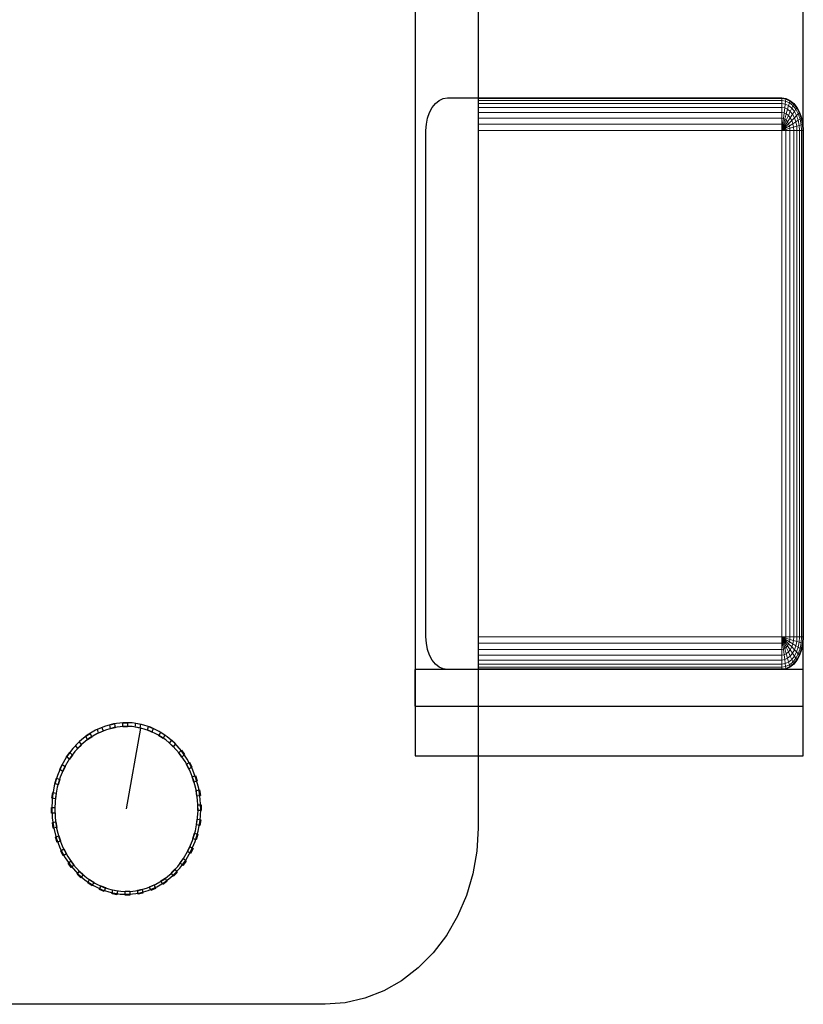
# Model space of a CAD drawing. Header units: millimetres. Extents: x -13189488 to -13176600, y -33161 to -25515.
# Tile 22 of 28: x -13180278 to -13179540, y -30964 to -30036. Entities that reach past the tile are written whole.
import ezdxf

# ---------------------------------------------------------------- set-up
doc = ezdxf.new("R2010")
doc.units = ezdxf.units.MM
doc.header["$MEASUREMENT"] = 0
doc.layers.add('0._RDC (82)_1_0', color=7, linetype='Continuous')

msp = doc.modelspace()

# ---------------------------------------------------------------- linework, layer by layer
at = {"layer": '0._RDC (82)_1_0', "color": 250, "linetype": 'Continuous', "lineweight": 0, "true_color": 0x191919}
for p, q in [((-13179846.5, -29437.44), (-13179846.5, -30167.79)), ((-13179540.1, -29982.92), (-13179540.1, -30140.66)), ((-13179846.5, -30109.87), (-13179560.42, -30109.87)), ((-13179560.42, -30109.87), (-13179560.42, -30110.46)), ((-13179560.42, -30109.87), (-13179556.45, -30110.46)), ((-13179846.5, -30110.46), (-13179560.42, -30110.46)), ((-13179846.5, -30112.21), (-13179560.42, -30112.21)), ((-13179846.5, -30115.06), (-13179560.42, -30115.06)), ((-13179846.5, -30118.89), (-13179560.42, -30118.89)), ((-13179560.42, -30110.46), (-13179560.42, -30112.21)), ((-13179560.42, -30110.46), (-13179556.53, -30111.04)), ((-13179560.42, -30112.21), (-13179560.42, -30115.06)), ((-13179560.42, -30112.21), (-13179556.75, -30112.76)), ((-13179560.42, -30115.06), (-13179560.42, -30118.89)), ((-13179560.42, -30115.06), (-13179557.12, -30115.55)), ((-13179560.42, -30118.89), (-13179560.42, -30123.56)), ((-13179560.42, -30118.89), (-13179557.61, -30119.31)), ((-13179557.12, -30115.55), (-13179557.61, -30119.31)), ((-13179556.75, -30112.76), (-13179557.12, -30115.55)), ((-13179557.12, -30115.55), (-13179553.95, -30117.01)), ((-13179556.53, -30111.04), (-13179556.75, -30112.76)), ((-13179556.75, -30112.76), (-13179553.23, -30114.38)), ((-13179556.45, -30110.46), (-13179556.53, -30111.04)), ((-13179556.53, -30111.04), (-13179552.79, -30112.76)), ((-13179556.45, -30110.46), (-13179552.64, -30112.21)), ((-13179553.95, -30117.01), (-13179554.92, -30120.55)), ((-13179553.23, -30114.38), (-13179553.95, -30117.01)), ((-13179553.95, -30117.01), (-13179551.03, -30119.37)), ((-13179552.79, -30112.76), (-13179553.23, -30114.38)), ((-13179553.23, -30114.38), (-13179549.99, -30117.01)), ((-13179552.64, -30112.21), (-13179552.79, -30112.76)), ((-13179552.79, -30112.76), (-13179549.35, -30115.55)), ((-13179552.64, -30112.21), (-13179549.13, -30115.06)), ((-13179549.99, -30117.01), (-13179551.03, -30119.37)), ((-13179549.35, -30115.55), (-13179549.99, -30117.01)), ((-13179549.99, -30117.01), (-13179547.14, -30120.55)), ((-13179549.13, -30115.06), (-13179549.35, -30115.55)), ((-13179549.35, -30115.55), (-13179546.33, -30119.31)), ((-13179549.13, -30115.06), (-13179546.05, -30118.89)), ((-13179546.05, -30118.89), (-13179546.33, -30119.31)), ((-13179546.05, -30118.89), (-13179543.52, -30123.56)), ((-13179846.5, -30123.56), (-13179560.42, -30123.56)), ((-13179560.42, -30123.56), (-13179560.42, -30128.88)), ((-13179560.42, -30123.56), (-13179558.21, -30123.88)), ((-13179558.21, -30123.88), (-13179558.9, -30129.1)), ((-13179557.61, -30119.31), (-13179558.21, -30123.88)), ((-13179558.21, -30123.88), (-13179556.1, -30124.86)), ((-13179557.61, -30119.31), (-13179554.92, -30120.55)), ((-13179556.1, -30124.86), (-13179557.44, -30129.77)), ((-13179554.92, -30120.55), (-13179556.1, -30124.86)), ((-13179556.1, -30124.86), (-13179554.14, -30126.44)), ((-13179554.14, -30126.44), (-13179556.1, -30130.86)), ((-13179554.92, -30120.55), (-13179552.43, -30122.56)), ((-13179552.43, -30128.56), (-13179554.92, -30132.33)), ((-13179552.43, -30122.56), (-13179554.14, -30126.44)), ((-13179554.14, -30126.44), (-13179552.43, -30128.56)), ((-13179551.03, -30119.37), (-13179552.43, -30122.56)), ((-13179552.43, -30122.56), (-13179550.26, -30125.27)), ((-13179550.26, -30125.27), (-13179552.43, -30128.56)), ((-13179552.43, -30128.56), (-13179551.03, -30131.16)), ((-13179551.03, -30119.37), (-13179548.47, -30122.56)), ((-13179548.47, -30128.56), (-13179551.03, -30131.16)), ((-13179548.47, -30122.56), (-13179550.26, -30125.27)), ((-13179550.26, -30125.27), (-13179548.47, -30128.56)), ((-13179547.14, -30120.55), (-13179548.47, -30122.56)), ((-13179548.47, -30122.56), (-13179546.37, -30126.44)), ((-13179546.37, -30126.44), (-13179548.47, -30128.56)), ((-13179548.47, -30128.56), (-13179547.14, -30132.33)), ((-13179546.33, -30119.31), (-13179547.14, -30120.55)), ((-13179547.14, -30120.55), (-13179544.81, -30124.86)), ((-13179544.81, -30124.86), (-13179546.37, -30126.44)), ((-13179546.37, -30126.44), (-13179544.81, -30130.86)), ((-13179546.33, -30119.31), (-13179543.85, -30123.88)), ((-13179543.85, -30123.88), (-13179544.81, -30124.86)), ((-13179544.81, -30124.86), (-13179543.08, -30129.77)), ((-13179543.52, -30123.56), (-13179543.85, -30123.88)), ((-13179543.85, -30123.88), (-13179542.01, -30129.1)), ((-13179543.52, -30123.56), (-13179541.65, -30128.88)), ((-13179846.5, -30128.88), (-13179560.42, -30128.88)), ((-13179846.5, -30134.65), (-13179560.42, -30134.65)), ((-13179560.42, -30128.88), (-13179560.42, -30134.65)), ((-13179560.42, -30128.88), (-13179558.9, -30129.1)), ((-13179560.42, -30134.65), (-13179560.42, -30140.66)), ((-13179560.42, -30134.65), (-13179559.64, -30134.77)), ((-13179559.64, -30134.77), (-13179560.42, -30140.66)), ((-13179558.9, -30135.11), (-13179560.42, -30140.66)), ((-13179558.21, -30135.67), (-13179560.42, -30140.66)), ((-13179557.61, -30136.41), (-13179560.42, -30140.66)), ((-13179557.12, -30137.32), (-13179560.42, -30140.66)), ((-13179558.9, -30129.1), (-13179559.64, -30134.77)), ((-13179559.64, -30134.77), (-13179558.9, -30135.11)), ((-13179558.9, -30129.1), (-13179557.44, -30129.77)), ((-13179557.44, -30129.77), (-13179558.9, -30135.11)), ((-13179558.9, -30135.11), (-13179558.21, -30135.67)), ((-13179556.1, -30130.86), (-13179558.21, -30135.67)), ((-13179558.21, -30135.67), (-13179557.61, -30136.41)), ((-13179554.92, -30132.33), (-13179557.61, -30136.41)), ((-13179557.61, -30136.41), (-13179557.12, -30137.32)), ((-13179557.44, -30129.77), (-13179556.1, -30130.86)), ((-13179553.95, -30134.11), (-13179557.12, -30137.32)), ((-13179557.12, -30137.32), (-13179556.75, -30138.36)), ((-13179553.23, -30136.15), (-13179556.75, -30138.36)), ((-13179556.1, -30130.86), (-13179554.92, -30132.33)), ((-13179554.92, -30132.33), (-13179553.95, -30134.11)), ((-13179551.03, -30131.16), (-13179553.95, -30134.11)), ((-13179553.95, -30134.11), (-13179553.23, -30136.15)), ((-13179549.99, -30134.11), (-13179553.23, -30136.15)), ((-13179553.23, -30136.15), (-13179552.79, -30138.36)), ((-13179549.35, -30137.32), (-13179552.79, -30138.36)), ((-13179551.03, -30131.16), (-13179549.99, -30134.11)), ((-13179547.14, -30132.33), (-13179549.99, -30134.11)), ((-13179549.99, -30134.11), (-13179549.35, -30137.32)), ((-13179546.33, -30136.41), (-13179549.35, -30137.32)), ((-13179549.35, -30137.32), (-13179549.13, -30140.66)), ((-13179544.81, -30130.86), (-13179547.14, -30132.33)), ((-13179547.14, -30132.33), (-13179546.33, -30136.41)), ((-13179543.85, -30135.67), (-13179546.33, -30136.41)), ((-13179546.33, -30136.41), (-13179546.05, -30140.66)), ((-13179543.08, -30129.77), (-13179544.81, -30130.86)), ((-13179544.81, -30130.86), (-13179543.85, -30135.67)), ((-13179542.01, -30135.11), (-13179543.85, -30135.67)), ((-13179543.85, -30135.67), (-13179543.52, -30140.66)), ((-13179542.01, -30129.1), (-13179543.08, -30129.77)), ((-13179543.08, -30129.77), (-13179542.01, -30135.11)), ((-13179541.65, -30128.88), (-13179542.01, -30129.1)), ((-13179542.01, -30129.1), (-13179540.87, -30134.77)), ((-13179540.87, -30134.77), (-13179542.01, -30135.11)), ((-13179542.01, -30135.11), (-13179541.65, -30140.66)), ((-13179541.65, -30128.88), (-13179540.49, -30134.65)), ((-13179540.49, -30134.65), (-13179540.87, -30134.77)), ((-13179540.87, -30134.77), (-13179540.49, -30140.66)), ((-13179540.49, -30134.65), (-13179540.1, -30140.66)), ((-13179846.5, -30140.66), (-13179560.42, -30140.66)), ((-13179556.75, -30138.36), (-13179560.42, -30140.66)), ((-13179556.53, -30139.49), (-13179560.42, -30140.66)), ((-13179560.42, -30140.66), (-13179560.42, -30317.02)), ((-13179560.42, -30140.66), (-13179556.45, -30140.66)), ((-13179556.75, -30138.36), (-13179556.53, -30139.49)), ((-13179552.79, -30138.36), (-13179556.53, -30139.49)), ((-13179556.53, -30139.49), (-13179556.45, -30140.66)), ((-13179556.45, -30140.66), (-13179552.64, -30140.66)), ((-13179556.45, -30140.66), (-13179556.45, -30319.81)), ((-13179552.79, -30138.36), (-13179552.64, -30140.66)), ((-13179552.64, -30140.66), (-13179549.13, -30140.66)), ((-13179552.64, -30140.66), (-13179552.64, -30322.5)), ((-13179549.13, -30140.66), (-13179546.05, -30140.66)), ((-13179549.13, -30140.66), (-13179549.13, -30324.98)), ((-13179546.05, -30140.66), (-13179543.52, -30140.66)), ((-13179546.05, -30140.66), (-13179546.05, -30327.15)), ((-13179543.52, -30140.66), (-13179541.65, -30140.66)), ((-13179543.52, -30140.66), (-13179543.52, -30328.93)), ((-13179541.65, -30140.66), (-13179540.49, -30140.66)), ((-13179541.65, -30140.66), (-13179541.65, -30330.26)), ((-13179540.49, -30140.66), (-13179540.1, -30140.66)), ((-13179540.49, -30140.66), (-13179540.49, -30431.72)), ((-13179540.1, -30140.66), (-13179540.1, -30331.35)), ((-13179846.5, -30272.26), (-13179846.5, -30320.77)), ((-13179560.42, -30317.02), (-13179560.42, -30617.91)), ((-13179556.45, -30319.81), (-13179556.45, -30617.91)), ((-13179552.64, -30322.5), (-13179552.64, -30617.91)), ((-13179549.13, -30324.98), (-13179549.13, -30617.91)), ((-13179546.05, -30327.15), (-13179546.05, -30617.91)), ((-13179543.52, -30328.93), (-13179543.52, -30617.91)), ((-13179541.65, -30330.26), (-13179541.65, -30617.91)), ((-13179540.49, -30431.72), (-13179540.49, -30617.91)), ((-13179540.1, -30431.04), (-13179540.1, -30617.91)), ((-13179560.42, -30617.91), (-13179846.5, -30617.91)), ((-13179556.45, -30617.91), (-13179560.42, -30617.91)), ((-13179560.42, -30617.91), (-13179560.42, -30623.91)), ((-13179560.42, -30617.91), (-13179559.64, -30623.8)), ((-13179560.42, -30617.91), (-13179558.9, -30623.46)), ((-13179560.42, -30617.91), (-13179558.21, -30622.9)), ((-13179560.42, -30617.91), (-13179557.61, -30622.15)), ((-13179560.42, -30617.91), (-13179557.12, -30621.24)), ((-13179560.42, -30617.91), (-13179556.75, -30620.21)), ((-13179560.42, -30617.91), (-13179556.53, -30619.08)), ((-13179556.75, -30620.21), (-13179557.12, -30621.24)), ((-13179556.53, -30619.08), (-13179556.75, -30620.21)), ((-13179556.75, -30620.21), (-13179553.23, -30622.42)), ((-13179556.45, -30617.91), (-13179556.53, -30619.08)), ((-13179556.53, -30619.08), (-13179552.79, -30620.21)), ((-13179552.64, -30617.91), (-13179556.45, -30617.91)), ((-13179552.79, -30620.21), (-13179553.23, -30622.42)), ((-13179552.64, -30617.91), (-13179552.79, -30620.21)), ((-13179552.79, -30620.21), (-13179549.35, -30621.24)), ((-13179549.13, -30617.91), (-13179552.64, -30617.91)), ((-13179549.13, -30617.91), (-13179549.35, -30621.24)), ((-13179546.05, -30617.91), (-13179549.13, -30617.91)), ((-13179546.05, -30617.91), (-13179546.33, -30622.15)), ((-13179543.52, -30617.91), (-13179546.05, -30617.91)), ((-13179543.52, -30617.91), (-13179543.85, -30622.9)), ((-13179541.65, -30617.91), (-13179543.52, -30617.91)), ((-13179541.65, -30617.91), (-13179542.01, -30623.46)), ((-13179540.49, -30617.91), (-13179541.65, -30617.91)), ((-13179540.49, -30617.91), (-13179540.87, -30623.8)), ((-13179540.1, -30617.91), (-13179540.49, -30617.91)), ((-13179540.1, -30617.91), (-13179540.49, -30623.91)), ((-13179540.1, -30617.91), (-13179540.1, -30683.13)), ((-13179560.42, -30623.91), (-13179846.5, -30623.91)), ((-13179846.5, -30625.23), (-13179846.5, -30798.24)), ((-13179764.14, -30629.69), (-13179846.5, -30629.69)), ((-13179560.42, -30629.69), (-13179764.14, -30629.69)), ((-13179559.64, -30623.8), (-13179560.42, -30623.91)), ((-13179560.42, -30623.91), (-13179560.42, -30629.69)), ((-13179558.9, -30629.46), (-13179560.42, -30629.69)), ((-13179560.42, -30629.69), (-13179560.42, -30635.01)), ((-13179558.9, -30623.46), (-13179559.64, -30623.8)), ((-13179559.64, -30623.8), (-13179558.9, -30629.46)), ((-13179558.21, -30622.9), (-13179558.9, -30623.46)), ((-13179558.9, -30623.46), (-13179557.44, -30628.79)), ((-13179557.44, -30628.79), (-13179558.9, -30629.46)), ((-13179558.9, -30629.46), (-13179558.21, -30634.68)), ((-13179557.61, -30622.15), (-13179558.21, -30622.9)), ((-13179558.21, -30622.9), (-13179556.1, -30627.7)), ((-13179557.12, -30621.24), (-13179557.61, -30622.15)), ((-13179557.61, -30622.15), (-13179554.92, -30626.24)), ((-13179556.1, -30627.7), (-13179557.44, -30628.79)), ((-13179557.44, -30628.79), (-13179556.1, -30633.71)), ((-13179557.12, -30621.24), (-13179553.95, -30624.45)), ((-13179554.92, -30626.24), (-13179556.1, -30627.7)), ((-13179556.1, -30627.7), (-13179554.14, -30632.13)), ((-13179553.95, -30624.45), (-13179554.92, -30626.24)), ((-13179554.92, -30626.24), (-13179552.43, -30630)), ((-13179553.23, -30622.42), (-13179553.95, -30624.45)), ((-13179553.95, -30624.45), (-13179551.03, -30627.41)), ((-13179553.23, -30622.42), (-13179549.99, -30624.45)), ((-13179551.03, -30627.41), (-13179552.43, -30630)), ((-13179549.99, -30624.45), (-13179551.03, -30627.41)), ((-13179551.03, -30627.41), (-13179548.47, -30630)), ((-13179549.35, -30621.24), (-13179549.99, -30624.45)), ((-13179549.99, -30624.45), (-13179547.14, -30626.24)), ((-13179549.35, -30621.24), (-13179546.33, -30622.15)), ((-13179547.14, -30626.24), (-13179548.47, -30630)), ((-13179546.33, -30622.15), (-13179547.14, -30626.24)), ((-13179547.14, -30626.24), (-13179544.81, -30627.7)), ((-13179544.81, -30627.7), (-13179546.37, -30632.13)), ((-13179546.33, -30622.15), (-13179543.85, -30622.9)), ((-13179543.85, -30622.9), (-13179544.81, -30627.7)), ((-13179544.81, -30627.7), (-13179543.08, -30628.79)), ((-13179543.08, -30628.79), (-13179544.81, -30633.71)), ((-13179543.85, -30622.9), (-13179542.01, -30623.46)), ((-13179542.01, -30629.46), (-13179543.85, -30634.68)), ((-13179541.65, -30629.69), (-13179543.52, -30635.01)), ((-13179542.01, -30623.46), (-13179543.08, -30628.79)), ((-13179543.08, -30628.79), (-13179542.01, -30629.46)), ((-13179542.01, -30623.46), (-13179540.87, -30623.8)), ((-13179540.87, -30623.8), (-13179542.01, -30629.46)), ((-13179542.01, -30629.46), (-13179541.65, -30629.69)), ((-13179540.49, -30623.91), (-13179541.65, -30629.69)), ((-13179540.87, -30623.8), (-13179540.49, -30623.91)), ((-13179691.3, -30635.01), (-13179846.5, -30635.01)), ((-13179560.42, -30635.01), (-13179691.3, -30635.01)), ((-13179558.21, -30634.68), (-13179560.42, -30635.01)), ((-13179560.42, -30635.01), (-13179560.42, -30639.68)), ((-13179556.1, -30633.71), (-13179558.21, -30634.68)), ((-13179558.21, -30634.68), (-13179557.61, -30639.26)), ((-13179554.92, -30638.02), (-13179557.61, -30639.26)), ((-13179554.14, -30632.13), (-13179556.1, -30633.71)), ((-13179556.1, -30633.71), (-13179554.92, -30638.02)), ((-13179552.43, -30636.01), (-13179554.92, -30638.02)), ((-13179553.95, -30641.56), (-13179554.92, -30638.02)), ((-13179552.43, -30630), (-13179554.14, -30632.13)), ((-13179554.14, -30632.13), (-13179552.43, -30636.01)), ((-13179552.43, -30630), (-13179550.26, -30633.3)), ((-13179550.26, -30633.3), (-13179552.43, -30636.01)), ((-13179552.43, -30636.01), (-13179551.03, -30639.19)), ((-13179548.47, -30636.01), (-13179551.03, -30639.19)), ((-13179548.47, -30630), (-13179550.26, -30633.3)), ((-13179550.26, -30633.3), (-13179548.47, -30636.01)), ((-13179547.14, -30638.02), (-13179549.99, -30641.56)), ((-13179548.47, -30630), (-13179546.37, -30632.13)), ((-13179546.37, -30632.13), (-13179548.47, -30636.01)), ((-13179548.47, -30636.01), (-13179547.14, -30638.02)), ((-13179544.81, -30633.71), (-13179547.14, -30638.02)), ((-13179547.14, -30638.02), (-13179546.33, -30639.26)), ((-13179546.37, -30632.13), (-13179544.81, -30633.71)), ((-13179543.85, -30634.68), (-13179546.33, -30639.26)), ((-13179543.52, -30635.01), (-13179546.05, -30639.68)), ((-13179544.81, -30633.71), (-13179543.85, -30634.68)), ((-13179543.85, -30634.68), (-13179543.52, -30635.01)), ((-13179738.18, -30639.68), (-13179846.5, -30639.68)), ((-13179699.08, -30643.51), (-13179846.5, -30643.51)), ((-13179720.83, -30646.35), (-13179846.5, -30646.35)), ((-13179703.29, -30648.11), (-13179846.5, -30648.11)), ((-13179560.42, -30639.68), (-13179738.18, -30639.68)), ((-13179560.42, -30646.35), (-13179720.83, -30646.35)), ((-13179560.42, -30648.11), (-13179703.29, -30648.11)), ((-13179560.42, -30643.51), (-13179699.08, -30643.51)), ((-13179557.61, -30639.26), (-13179560.42, -30639.68)), ((-13179560.42, -30639.68), (-13179560.42, -30643.51)), ((-13179557.12, -30643.02), (-13179560.42, -30643.51)), ((-13179560.42, -30643.51), (-13179560.42, -30646.35)), ((-13179556.75, -30645.81), (-13179560.42, -30646.35)), ((-13179560.42, -30646.35), (-13179560.42, -30648.11)), ((-13179556.53, -30647.53), (-13179560.42, -30648.11)), ((-13179560.42, -30648.11), (-13179560.42, -30648.7)), ((-13179556.45, -30648.11), (-13179560.42, -30648.7)), ((-13179557.61, -30639.26), (-13179557.12, -30643.02)), ((-13179553.95, -30641.56), (-13179557.12, -30643.02)), ((-13179557.12, -30643.02), (-13179556.75, -30645.81)), ((-13179553.23, -30644.19), (-13179556.75, -30645.81)), ((-13179556.75, -30645.81), (-13179556.53, -30647.53)), ((-13179552.79, -30645.81), (-13179556.53, -30647.53)), ((-13179556.53, -30647.53), (-13179556.45, -30648.11)), ((-13179552.64, -30646.35), (-13179556.45, -30648.11)), ((-13179551.03, -30639.19), (-13179553.95, -30641.56)), ((-13179553.23, -30644.19), (-13179553.95, -30641.56)), ((-13179549.99, -30641.56), (-13179553.23, -30644.19)), ((-13179552.79, -30645.81), (-13179553.23, -30644.19)), ((-13179549.35, -30643.02), (-13179552.79, -30645.81)), ((-13179552.64, -30646.35), (-13179552.79, -30645.81)), ((-13179549.13, -30643.51), (-13179552.64, -30646.35)), ((-13179551.03, -30639.19), (-13179549.99, -30641.56)), ((-13179549.99, -30641.56), (-13179549.35, -30643.02)), ((-13179546.33, -30639.26), (-13179549.35, -30643.02)), ((-13179549.35, -30643.02), (-13179549.13, -30643.51)), ((-13179546.05, -30639.68), (-13179549.13, -30643.51)), ((-13179546.33, -30639.26), (-13179546.05, -30639.68)), ((-13179714.74, -30648.7), (-13179846.5, -30648.7)), ((-13179560.42, -30648.7), (-13179703.83, -30648.7)), ((-13179559.7, -30648.59), (-13179540.1, -30648.59)), ((-13179540.1, -30683.13), (-13179846.5, -30683.13)), ((-13179540.1, -30683.13), (-13179540.1, -30729.92)), ((-13179540.1, -30729.92), (-13179846.5, -30729.92)), ((-13179846.5, -30798.24), (-13179847.73, -30819.91)), ((-13179847.73, -30819.91), (-13179851.41, -30841.21)), ((-13179851.41, -30841.21), (-13179857.46, -30861.77)), ((-13179857.46, -30861.77), (-13179865.79, -30881.24)), ((-13179865.79, -30881.24), (-13179876.26, -30899.3)), ((-13179876.26, -30899.3), (-13179888.68, -30915.62)), ((-13179888.68, -30915.62), (-13179902.84, -30929.94)), ((-13179902.84, -30929.94), (-13179918.5, -30942)), ((-13179918.5, -30942), (-13179935.4, -30951.61)), ((-13179935.4, -30951.61), (-13179953.23, -30958.59)), ((-13179971.71, -30962.82), (-13179990.5, -30964.24)), ((-13179953.23, -30958.59), (-13179971.71, -30962.82)), ((-13179990.5, -30964.24), (-13180350.5, -30964.24))]:
    msp.add_line(p, q, dxfattribs=at)
at = {"layer": '0._RDC (82)_1_0', "color": 7, "linetype": 'Continuous', "lineweight": 30, "flags": 128}
for points in [[(-13179846.5, -29304.24), (-13179846.5, -30798.24), (-13179847.73, -30819.91), (-13179851.41, -30841.21), (-13179857.46, -30861.77), (-13179865.79, -30881.24), (-13179876.26, -30899.3), (-13179888.68, -30915.62), (-13179902.84, -30929.94), (-13179918.5, -30942), (-13179935.4, -30951.61), (-13179953.23, -30958.59), (-13179971.71, -30962.82), (-13179990.5, -30964.24), (-13180350.5, -30964.24)], [(-13179905.86, -29391.13), (-13179905.86, -30729.92)], [(-13179540.1, -30683.13), (-13179540.1, -29391.13)], [(-13179540.1, -30729.92), (-13179540.1, -29391.13)], [(-13179905.86, -30683.13), (-13179905.86, -30648.59)], [(-13179540.1, -30648.59), (-13179905.86, -30648.59)], [(-13179540.1, -30683.13), (-13179540.1, -30648.59)], [(-13179905.86, -30683.13), (-13179540.1, -30683.13)], [(-13179905.86, -30683.13), (-13179540.1, -30683.13)], [(-13180205.14, -30704.99), (-13180200.83, -30703.19)], [(-13180205.14, -30704.99), (-13180200.83, -30703.19)], [(-13180200.83, -30703.19), (-13180199.69, -30706.82)], [(-13180200.83, -30703.19), (-13180199.69, -30706.82)], [(-13180193.41, -30700.66), (-13180188.89, -30699.76)], [(-13180193.41, -30700.66), (-13180188.89, -30699.76)], [(-13180192.84, -30704.46), (-13180193.41, -30700.66)], [(-13180192.84, -30704.46), (-13180193.41, -30700.66)], [(-13180188.32, -30703.55), (-13180192.84, -30704.46)], [(-13180188.32, -30703.55), (-13180192.84, -30704.46)], [(-13180188.89, -30699.76), (-13180188.32, -30703.55)], [(-13180188.89, -30699.76), (-13180188.32, -30703.55)], [(-13180181.21, -30702.6), (-13180181.2, -30698.75)], [(-13180181.21, -30702.6), (-13180181.2, -30698.75)], [(-13180176.63, -30702.61), (-13180181.21, -30702.6)], [(-13180176.63, -30702.61), (-13180181.21, -30702.6)], [(-13180181.2, -30698.75), (-13180176.62, -30698.76)], [(-13180181.2, -30698.75), (-13180176.62, -30698.76)], [(-13180177.82, -30780.11), (-13180164.07, -30703.89)], [(-13180176.62, -30698.76), (-13180176.63, -30702.61)], [(-13180176.62, -30698.76), (-13180176.63, -30702.61)], [(-13180169.49, -30703.1), (-13180168.9, -30699.31)], [(-13180169.49, -30703.1), (-13180168.9, -30699.31)], [(-13180164.98, -30704.03), (-13180169.49, -30703.1)], [(-13180164.98, -30704.03), (-13180169.49, -30703.1)], [(-13180168.9, -30699.31), (-13180164.39, -30700.24)], [(-13180168.9, -30699.31), (-13180164.39, -30700.24)], [(-13180164.39, -30700.24), (-13180164.98, -30704.03)], [(-13180164.39, -30700.24), (-13180164.98, -30704.03)], [(-13180158.01, -30705.94), (-13180156.86, -30702.32)], [(-13180158.01, -30705.94), (-13180156.86, -30702.32)], [(-13180156.86, -30702.32), (-13180152.56, -30704.14)], [(-13180156.86, -30702.32), (-13180152.56, -30704.14)], [(-13180216.04, -30711.6), (-13180212.06, -30708.97)], [(-13180216.04, -30711.6), (-13180212.06, -30708.97)], [(-13180214.38, -30714.94), (-13180216.04, -30711.6)], [(-13180214.38, -30714.94), (-13180216.04, -30711.6)], [(-13180210.4, -30712.31), (-13180214.38, -30714.94)], [(-13180210.4, -30712.31), (-13180214.38, -30714.94)], [(-13180212.06, -30708.97), (-13180210.4, -30712.31)], [(-13180212.06, -30708.97), (-13180210.4, -30712.31)], [(-13180204.01, -30708.61), (-13180205.14, -30704.99)], [(-13180204.01, -30708.61), (-13180205.14, -30704.99)], [(-13180199.69, -30706.82), (-13180204.01, -30708.61)], [(-13180199.69, -30706.82), (-13180204.01, -30708.61)], [(-13180153.71, -30707.76), (-13180158.01, -30705.94)], [(-13180153.71, -30707.76), (-13180158.01, -30705.94)], [(-13180152.56, -30704.14), (-13180153.71, -30707.76)], [(-13180152.56, -30704.14), (-13180153.71, -30707.76)], [(-13180147.14, -30711.03), (-13180145.46, -30707.7)], [(-13180147.14, -30711.03), (-13180145.46, -30707.7)], [(-13180143.18, -30713.68), (-13180147.14, -30711.03)], [(-13180143.18, -30713.68), (-13180147.14, -30711.03)], [(-13180145.46, -30707.7), (-13180141.5, -30710.35)], [(-13180145.46, -30707.7), (-13180141.5, -30710.35)], [(-13180141.5, -30710.35), (-13180143.18, -30713.68)], [(-13180141.5, -30710.35), (-13180143.18, -30713.68)], [(-13180225.78, -30720.29), (-13180222.26, -30716.9)], [(-13180225.78, -30720.29), (-13180222.26, -30716.9)], [(-13180223.64, -30723.25), (-13180225.78, -30720.29)], [(-13180223.64, -30723.25), (-13180225.78, -30720.29)], [(-13180220.12, -30719.86), (-13180223.64, -30723.25)], [(-13180220.12, -30719.86), (-13180223.64, -30723.25)], [(-13180222.26, -30716.9), (-13180220.12, -30719.86)], [(-13180222.26, -30716.9), (-13180220.12, -30719.86)], [(-13180137.2, -30718.22), (-13180135.04, -30715.28)], [(-13180137.2, -30718.22), (-13180135.04, -30715.28)], [(-13180133.7, -30721.63), (-13180137.2, -30718.22)], [(-13180133.7, -30721.63), (-13180137.2, -30718.22)], [(-13180135.04, -30715.28), (-13180131.54, -30718.68)], [(-13180135.04, -30715.28), (-13180131.54, -30718.68)], [(-13180131.54, -30718.68), (-13180133.7, -30721.63)], [(-13180131.54, -30718.68), (-13180133.7, -30721.63)], [(-13180234.06, -30730.8), (-13180231.11, -30726.76)], [(-13180234.06, -30730.8), (-13180231.11, -30726.76)], [(-13180231.51, -30733.28), (-13180234.06, -30730.8)], [(-13180231.51, -30733.28), (-13180234.06, -30730.8)], [(-13180228.55, -30729.25), (-13180231.51, -30733.28)], [(-13180228.55, -30729.25), (-13180231.51, -30733.28)], [(-13180231.11, -30726.76), (-13180228.55, -30729.25)], [(-13180231.11, -30726.76), (-13180228.55, -30729.25)], [(-13180128.49, -30727.29), (-13180125.93, -30724.82)], [(-13180128.49, -30727.29), (-13180125.93, -30724.82)], [(-13180125.56, -30731.35), (-13180128.49, -30727.29)], [(-13180125.56, -30731.35), (-13180128.49, -30727.29)], [(-13180125.93, -30724.82), (-13180122.99, -30728.88)], [(-13180125.93, -30724.82), (-13180122.99, -30728.88)], [(-13180122.99, -30728.88), (-13180125.56, -30731.35)], [(-13180122.99, -30728.88), (-13180125.56, -30731.35)], [(-13179905.86, -30729.92), (-13179540.1, -30729.92)], [(-13180240.64, -30742.8), (-13180238.33, -30738.24)], [(-13180240.64, -30742.8), (-13180238.33, -30738.24)], [(-13180238.33, -30738.24), (-13180235.44, -30740.17)], [(-13180238.33, -30738.24), (-13180235.44, -30740.17)], [(-13180235.44, -30740.17), (-13180237.75, -30744.74)], [(-13180235.44, -30740.17), (-13180237.75, -30744.74)], [(-13180121.29, -30737.97), (-13180118.39, -30736.05)], [(-13180121.29, -30737.97), (-13180118.39, -30736.05)], [(-13180119.01, -30742.55), (-13180121.29, -30737.97)], [(-13180119.01, -30742.55), (-13180121.29, -30737.97)], [(-13180116.11, -30740.63), (-13180119.01, -30742.55)], [(-13180116.11, -30740.63), (-13180119.01, -30742.55)], [(-13180118.39, -30736.05), (-13180116.11, -30740.63)], [(-13180118.39, -30736.05), (-13180116.11, -30740.63)], [(-13180237.75, -30744.74), (-13180240.64, -30742.8)], [(-13180237.75, -30744.74), (-13180240.64, -30742.8)], [(-13180115.8, -30749.92), (-13180112.65, -30748.62)], [(-13180115.8, -30749.92), (-13180112.65, -30748.62)], [(-13180114.24, -30754.89), (-13180115.8, -30749.92)], [(-13180114.24, -30754.89), (-13180115.8, -30749.92)], [(-13180112.65, -30748.62), (-13180111.1, -30753.59)], [(-13180112.65, -30748.62), (-13180111.1, -30753.59)], [(-13180245.3, -30755.95), (-13180243.72, -30750.99)], [(-13180245.3, -30755.95), (-13180243.72, -30750.99)], [(-13180242.16, -30757.27), (-13180245.3, -30755.95)], [(-13180242.16, -30757.27), (-13180245.3, -30755.95)], [(-13180243.72, -30750.99), (-13180240.58, -30752.31)], [(-13180243.72, -30750.99), (-13180240.58, -30752.31)], [(-13180240.58, -30752.31), (-13180242.16, -30757.27)], [(-13180240.58, -30752.31), (-13180242.16, -30757.27)], [(-13180111.1, -30753.59), (-13180114.24, -30754.89)], [(-13180111.1, -30753.59), (-13180114.24, -30754.89)], [(-13180247.92, -30769.82), (-13180247.11, -30764.62)], [(-13180247.92, -30769.82), (-13180247.11, -30764.62)], [(-13180247.11, -30764.62), (-13180243.82, -30765.3)], [(-13180247.11, -30764.62), (-13180243.82, -30765.3)], [(-13180243.82, -30765.3), (-13180244.63, -30770.5)], [(-13180243.82, -30765.3), (-13180244.63, -30770.5)], [(-13180112.19, -30762.8), (-13180108.9, -30762.14)], [(-13180112.19, -30762.8), (-13180108.9, -30762.14)], [(-13180111.41, -30768), (-13180112.19, -30762.8)], [(-13180111.41, -30768), (-13180112.19, -30762.8)], [(-13180108.12, -30767.35), (-13180111.41, -30768)], [(-13180108.12, -30767.35), (-13180111.41, -30768)], [(-13180108.9, -30762.14), (-13180108.12, -30767.35)], [(-13180108.9, -30762.14), (-13180108.12, -30767.35)], [(-13180244.63, -30770.5), (-13180247.92, -30769.82)], [(-13180244.63, -30770.5), (-13180247.92, -30769.82)], [(-13180110.6, -30781.48), (-13180110.58, -30776.2)], [(-13180110.6, -30781.48), (-13180110.58, -30776.2)], [(-13180110.58, -30776.2), (-13180107.24, -30776.21)], [(-13180110.58, -30776.2), (-13180107.24, -30776.21)], [(-13180107.24, -30776.21), (-13180107.26, -30781.49)], [(-13180107.24, -30776.21), (-13180107.26, -30781.49)], [(-13180248.4, -30784.01), (-13180248.39, -30778.73)], [(-13180248.4, -30784.01), (-13180248.39, -30778.73)], [(-13180245.06, -30784.02), (-13180248.4, -30784.01)], [(-13180245.06, -30784.02), (-13180248.4, -30784.01)], [(-13180248.39, -30778.73), (-13180245.05, -30778.74)], [(-13180248.39, -30778.73), (-13180245.05, -30778.74)], [(-13180245.05, -30778.74), (-13180245.06, -30784.02)], [(-13180245.05, -30778.74), (-13180245.06, -30784.02)], [(-13180107.26, -30781.49), (-13180110.6, -30781.48)], [(-13180107.26, -30781.49), (-13180110.6, -30781.48)], [(-13180247.52, -30792.87), (-13180244.23, -30792.21)], [(-13180247.52, -30792.87), (-13180244.23, -30792.21)], [(-13180246.74, -30798.08), (-13180247.52, -30792.87)], [(-13180246.74, -30798.08), (-13180247.52, -30792.87)], [(-13180244.23, -30792.21), (-13180243.45, -30797.42)], [(-13180244.23, -30792.21), (-13180243.45, -30797.42)], [(-13180111.82, -30794.92), (-13180111.02, -30789.72)], [(-13180111.82, -30794.92), (-13180111.02, -30789.72)], [(-13180108.54, -30795.6), (-13180111.82, -30794.92)], [(-13180108.54, -30795.6), (-13180111.82, -30794.92)], [(-13180111.02, -30789.72), (-13180107.73, -30790.4)], [(-13180111.02, -30789.72), (-13180107.73, -30790.4)], [(-13180107.73, -30790.4), (-13180108.54, -30795.6)], [(-13180107.73, -30790.4), (-13180108.54, -30795.6)], [(-13180243.45, -30797.42), (-13180246.74, -30798.08)], [(-13180243.45, -30797.42), (-13180246.74, -30798.08)], [(-13180244.54, -30806.63), (-13180241.4, -30805.32)], [(-13180244.54, -30806.63), (-13180241.4, -30805.32)], [(-13180241.4, -30805.32), (-13180239.84, -30810.29)], [(-13180241.4, -30805.32), (-13180239.84, -30810.29)], [(-13180115.06, -30807.9), (-13180113.48, -30802.94)], [(-13180115.06, -30807.9), (-13180113.48, -30802.94)], [(-13180113.48, -30802.94), (-13180110.34, -30804.27)], [(-13180113.48, -30802.94), (-13180110.34, -30804.27)], [(-13180110.34, -30804.27), (-13180111.92, -30809.23)], [(-13180110.34, -30804.27), (-13180111.92, -30809.23)], [(-13180242.99, -30811.6), (-13180244.54, -30806.63)], [(-13180242.99, -30811.6), (-13180244.54, -30806.63)], [(-13180239.84, -30810.29), (-13180242.99, -30811.6)], [(-13180239.84, -30810.29), (-13180242.99, -30811.6)], [(-13180111.92, -30809.23), (-13180115.06, -30807.9)], [(-13180111.92, -30809.23), (-13180115.06, -30807.9)], [(-13180239.53, -30819.58), (-13180236.63, -30817.67)], [(-13180239.53, -30819.58), (-13180236.63, -30817.67)], [(-13180237.25, -30824.17), (-13180239.53, -30819.58)], [(-13180237.25, -30824.17), (-13180239.53, -30819.58)], [(-13180234.35, -30822.25), (-13180237.25, -30824.17)], [(-13180234.35, -30822.25), (-13180237.25, -30824.17)], [(-13180236.63, -30817.67), (-13180234.35, -30822.25)], [(-13180236.63, -30817.67), (-13180234.35, -30822.25)], [(-13180120.2, -30820.04), (-13180117.89, -30815.48)], [(-13180120.2, -30820.04), (-13180117.89, -30815.48)], [(-13180117.31, -30821.98), (-13180120.2, -30820.04)], [(-13180117.31, -30821.98), (-13180120.2, -30820.04)], [(-13180117.89, -30815.48), (-13180115.01, -30817.41)], [(-13180117.89, -30815.48), (-13180115.01, -30817.41)], [(-13180115.01, -30817.41), (-13180117.31, -30821.98)], [(-13180115.01, -30817.41), (-13180117.31, -30821.98)], [(-13180232.65, -30831.34), (-13180230.08, -30828.87)], [(-13180232.65, -30831.34), (-13180230.08, -30828.87)], [(-13180229.71, -30835.4), (-13180232.65, -30831.34)], [(-13180229.71, -30835.4), (-13180232.65, -30831.34)], [(-13180230.08, -30828.87), (-13180227.15, -30832.93)], [(-13180230.08, -30828.87), (-13180227.15, -30832.93)], [(-13180227.15, -30832.93), (-13180229.71, -30835.4)], [(-13180227.15, -30832.93), (-13180229.71, -30835.4)], [(-13180127.09, -30830.97), (-13180124.13, -30826.94)], [(-13180127.09, -30830.97), (-13180124.13, -30826.94)], [(-13180124.54, -30833.46), (-13180127.09, -30830.97)], [(-13180124.54, -30833.46), (-13180127.09, -30830.97)], [(-13180121.58, -30829.42), (-13180124.54, -30833.46)], [(-13180121.58, -30829.42), (-13180124.54, -30833.46)], [(-13180124.13, -30826.94), (-13180121.58, -30829.42)], [(-13180124.13, -30826.94), (-13180121.58, -30829.42)], [(-13180224.1, -30841.53), (-13180221.94, -30838.59)], [(-13180224.1, -30841.53), (-13180221.94, -30838.59)], [(-13180220.6, -30844.94), (-13180224.1, -30841.53)], [(-13180220.6, -30844.94), (-13180224.1, -30841.53)], [(-13180221.94, -30838.59), (-13180218.44, -30842)], [(-13180221.94, -30838.59), (-13180218.44, -30842)], [(-13180218.44, -30842), (-13180220.6, -30844.94)], [(-13180218.44, -30842), (-13180220.6, -30844.94)], [(-13180135.52, -30840.36), (-13180132, -30836.97)], [(-13180135.52, -30840.36), (-13180132, -30836.97)], [(-13180133.38, -30843.31), (-13180135.52, -30840.36)], [(-13180133.38, -30843.31), (-13180135.52, -30840.36)], [(-13180129.86, -30839.93), (-13180133.38, -30843.31)], [(-13180129.86, -30839.93), (-13180133.38, -30843.31)], [(-13180132, -30836.97), (-13180129.86, -30839.93)], [(-13180132, -30836.97), (-13180129.86, -30839.93)], [(-13180214.14, -30849.87), (-13180212.46, -30846.54)], [(-13180214.14, -30849.87), (-13180212.46, -30846.54)], [(-13180210.18, -30852.52), (-13180214.14, -30849.87)], [(-13180210.18, -30852.52), (-13180214.14, -30849.87)], [(-13180212.46, -30846.54), (-13180208.5, -30849.19)], [(-13180212.46, -30846.54), (-13180208.5, -30849.19)], [(-13180208.5, -30849.19), (-13180210.18, -30852.52)], [(-13180208.5, -30849.19), (-13180210.18, -30852.52)], [(-13180203.08, -30856.08), (-13180201.93, -30852.46)], [(-13180203.08, -30856.08), (-13180201.93, -30852.46)], [(-13180201.93, -30852.46), (-13180197.63, -30854.28)], [(-13180201.93, -30852.46), (-13180197.63, -30854.28)], [(-13180155.95, -30853.4), (-13180151.64, -30851.61)], [(-13180155.95, -30853.4), (-13180151.64, -30851.61)], [(-13180151.64, -30851.61), (-13180150.5, -30855.23)], [(-13180151.64, -30851.61), (-13180150.5, -30855.23)], [(-13180145.24, -30847.91), (-13180141.26, -30845.28)], [(-13180145.24, -30847.91), (-13180141.26, -30845.28)], [(-13180143.58, -30851.25), (-13180145.24, -30847.91)], [(-13180143.58, -30851.25), (-13180145.24, -30847.91)], [(-13180139.6, -30848.62), (-13180143.58, -30851.25)], [(-13180139.6, -30848.62), (-13180143.58, -30851.25)], [(-13180141.26, -30845.28), (-13180139.6, -30848.62)], [(-13180141.26, -30845.28), (-13180139.6, -30848.62)], [(-13180198.78, -30857.9), (-13180203.08, -30856.08)], [(-13180198.78, -30857.9), (-13180203.08, -30856.08)], [(-13180197.63, -30854.28), (-13180198.78, -30857.9)], [(-13180197.63, -30854.28), (-13180198.78, -30857.9)], [(-13180191.26, -30859.98), (-13180190.67, -30856.19)], [(-13180191.26, -30859.98), (-13180190.67, -30856.19)], [(-13180186.75, -30860.91), (-13180191.26, -30859.98)], [(-13180186.75, -30860.91), (-13180191.26, -30859.98)], [(-13180190.67, -30856.19), (-13180186.16, -30857.12)], [(-13180190.67, -30856.19), (-13180186.16, -30857.12)], [(-13180186.16, -30857.12), (-13180186.75, -30860.91)], [(-13180186.16, -30857.12), (-13180186.75, -30860.91)], [(-13180179.02, -30861.46), (-13180179.01, -30857.6)], [(-13180179.02, -30861.46), (-13180179.01, -30857.6)], [(-13180174.44, -30861.47), (-13180179.02, -30861.46)], [(-13180174.44, -30861.47), (-13180179.02, -30861.46)], [(-13180179.01, -30857.6), (-13180174.43, -30857.62)], [(-13180179.01, -30857.6), (-13180174.43, -30857.62)], [(-13180174.43, -30857.62), (-13180174.44, -30861.47)], [(-13180174.43, -30857.62), (-13180174.44, -30861.47)], [(-13180167.32, -30856.66), (-13180162.8, -30855.76)], [(-13180167.32, -30856.66), (-13180162.8, -30855.76)], [(-13180166.75, -30860.46), (-13180167.32, -30856.66)], [(-13180166.75, -30860.46), (-13180167.32, -30856.66)], [(-13180162.23, -30859.56), (-13180166.75, -30860.46)], [(-13180162.23, -30859.56), (-13180166.75, -30860.46)], [(-13180162.8, -30855.76), (-13180162.23, -30859.56)], [(-13180162.8, -30855.76), (-13180162.23, -30859.56)], [(-13180154.81, -30857.02), (-13180155.95, -30853.4)], [(-13180154.81, -30857.02), (-13180155.95, -30853.4)], [(-13180150.5, -30855.23), (-13180154.81, -30857.02)], [(-13180150.5, -30855.23), (-13180154.81, -30857.02)]]:
    msp.add_lwpolyline(points, dxfattribs=at)
for points in [[(-13179894.06, -30629.69), (-13179895.21, -30623.91), (-13179895.61, -30617.91), (-13179895.61, -30140.66), (-13179895.21, -30134.65), (-13179894.06, -30128.88), (-13179892.18, -30123.55), (-13179889.66, -30118.89), (-13179886.58, -30115.06), (-13179883.06, -30112.21), (-13179879.25, -30110.46), (-13179875.29, -30109.87), (-13179560.41, -30109.87), (-13179556.45, -30110.46), (-13179552.64, -30112.21), (-13179549.13, -30115.06), (-13179546.05, -30118.89), (-13179543.52, -30123.55), (-13179541.65, -30128.88), (-13179540.49, -30134.65), (-13179540.1, -30140.66), (-13179540.1, -30617.91), (-13179540.49, -30623.91), (-13179541.65, -30629.69), (-13179543.52, -30635.01), (-13179546.05, -30639.68), (-13179549.13, -30643.51), (-13179552.64, -30646.35), (-13179556.45, -30648.11), (-13179560.41, -30648.7), (-13179875.29, -30648.7), (-13179879.25, -30648.11), (-13179883.06, -30646.35), (-13179886.58, -30643.51), (-13179889.66, -30639.68), (-13179892.18, -30635.01)], [(-13180246.26, -30798.45), (-13180243.68, -30808.17), (-13180240.05, -30817.44), (-13180235.45, -30826.11), (-13180229.94, -30834.05), (-13180223.62, -30841.14), (-13180216.57, -30847.25), (-13180208.91, -30852.29), (-13180200.77, -30856.19), (-13180192.26, -30858.88), (-13180183.53, -30860.33), (-13180174.71, -30860.49), (-13180165.94, -30859.39), (-13180157.37, -30857.02), (-13180149.11, -30853.44), (-13180141.31, -30848.69), (-13180134.09, -30842.85), (-13180127.57, -30836.01), (-13180121.83, -30828.29), (-13180116.98, -30819.79), (-13180113.1, -30810.67), (-13180110.23, -30801.05), (-13180108.44, -30791.1), (-13180107.74, -30780.96), (-13180108.14, -30770.81), (-13180109.65, -30760.79), (-13180112.24, -30751.07), (-13180115.86, -30741.8), (-13180120.46, -30733.13), (-13180125.97, -30725.19), (-13180132.3, -30718.1), (-13180139.35, -30711.99), (-13180147, -30706.95), (-13180155.15, -30703.05), (-13180163.65, -30700.36), (-13180172.39, -30698.91), (-13180181.2, -30698.75), (-13180189.97, -30699.85), (-13180198.55, -30702.22), (-13180206.8, -30705.8), (-13180214.6, -30710.55), (-13180221.82, -30716.39), (-13180228.35, -30723.23), (-13180234.08, -30730.95), (-13180238.93, -30739.45), (-13180242.82, -30748.57), (-13180245.68, -30758.19), (-13180247.48, -30768.14), (-13180248.18, -30778.28), (-13180247.77, -30788.43)], [(-13180233.1, -30824.81), (-13180227.81, -30832.45), (-13180221.72, -30839.26), (-13180214.95, -30845.14), (-13180207.58, -30849.99), (-13180199.75, -30853.74), (-13180191.57, -30856.32), (-13180183.18, -30857.71), (-13180174.7, -30857.87), (-13180166.27, -30856.81), (-13180158.02, -30854.53), (-13180150.09, -30851.09), (-13180142.59, -30846.52), (-13180135.65, -30840.91), (-13180129.37, -30834.33), (-13180123.85, -30826.9), (-13180119.19, -30818.74), (-13180115.45, -30809.96), (-13180112.7, -30800.72), (-13180110.97, -30791.15), (-13180110.3, -30781.4), (-13180110.69, -30771.63), (-13180112.14, -30762), (-13180114.63, -30752.66), (-13180118.11, -30743.74), (-13180122.54, -30735.4), (-13180127.83, -30727.77), (-13180133.92, -30720.96), (-13180140.7, -30715.08), (-13180148.06, -30710.23), (-13180155.89, -30706.48), (-13180164.07, -30703.89), (-13180172.46, -30702.51), (-13180180.94, -30702.35), (-13180189.37, -30703.41), (-13180197.62, -30705.68), (-13180205.56, -30709.13), (-13180213.05, -30713.7), (-13180220, -30719.31), (-13180226.27, -30725.89), (-13180231.79, -30733.31), (-13180236.45, -30741.48), (-13180240.19, -30750.25), (-13180242.94, -30759.5), (-13180244.67, -30769.07), (-13180245.34, -30778.82), (-13180244.95, -30788.58), (-13180243.5, -30798.22), (-13180241.01, -30807.56), (-13180237.53, -30816.47)]]:
    msp.add_lwpolyline(points, close=True, dxfattribs=at)

doc.saveas('drawing.dxf')
